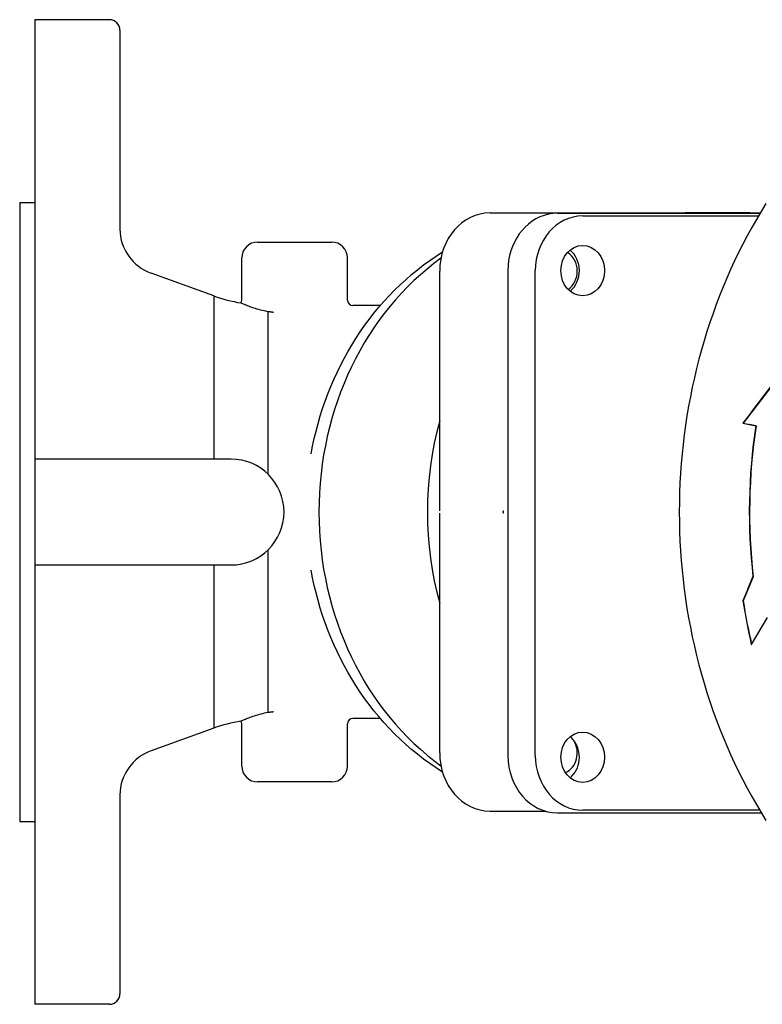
# Model space of a CAD drawing. Header units: millimetres. Extents: x 109 to 2644, y 299 to 1228.
# Tile 16 of 18: x 111 to 252, y 1035 to 1221. Entities that reach past the tile are written whole.
import ezdxf

# ---------------------------------------------------------------- set-up
doc = ezdxf.new("R2010")
doc.units = ezdxf.units.MM
doc.layers.add('DETAIL', color=2, linetype='Continuous')

msp = doc.modelspace()

# ---------------------------------------------------------------- linework, layer by layer
at = {"layer": 'DETAIL'}
for p, q in [((114.15, 1220.89), (114.15, 1034.88)), ((128.22, 1220.89), (114.15, 1220.89)), ((130.22, 1218.89), (130.22, 1181.3)), ((111.28, 1186.34), (114.15, 1186.35)), ((111.28, 1186.34), (111.28, 1069.43)), ((200.15, 1184.38), (213.15, 1184.38)), ((212.89, 1184.32), (251.14, 1184.32)), ((213.15, 1184.38), (251.17, 1184.38)), ((217.64, 1183.83), (250.84, 1183.83)), ((236.92, 1184.38), (237.13, 1184.38)), ((249.22, 1184.38), (237.22, 1184.38)), ((249.22, 1184.38), (251.17, 1184.38)), ((156.22, 1178.88), (170.22, 1178.88)), ((153.22, 1167.89), (153.22, 1175.88)), ((173.22, 1167.89), (173.22, 1175.88)), ((147.96, 1168.7), (136.14, 1173)), ((190.63, 1128.11), (190.63, 1173.38)), ((203.5, 1173.48), (203.5, 1081.88)), ((208.69, 1081.88), (208.69, 1173.48)), ((147.96, 1168.7), (147.96, 1137.88)), ((179.43, 1166.89), (174.22, 1166.89)), ((158.19, 1165.72), (158.19, 1135.06)), ((253.36, 1151.69), (247.96, 1144.64)), ((249.51, 1146.73), (253.31, 1151.69)), ((249.51, 1146.73), (247.91, 1144.64)), ((247.91, 1144.64), (249.12, 1144.4)), ((247.91, 1144.64), (247.96, 1144.64)), ((247.96, 1144.64), (250.39, 1144.15)), ((250.34, 1144.15), (249.12, 1144.4)), ((250.34, 1144.15), (250.39, 1144.15)), ((114.22, 1137.38), (114.22, 1137.88)), ((151.22, 1137.88), (114.22, 1137.88)), ((114.22, 1118.38), (114.22, 1137.38)), ((190.63, 1082.38), (190.63, 1127.65)), ((158.19, 1120.71), (158.19, 1090.05)), ((114.22, 1117.88), (114.22, 1118.38)), ((114.22, 1117.88), (151.22, 1117.88)), ((147.96, 1117.88), (147.96, 1087.07)), ((249.85, 1115.64), (247.96, 1111.1)), ((248.84, 1113.33), (249.8, 1115.64)), ((249.8, 1115.64), (249.85, 1115.64)), ((248.84, 1113.33), (247.91, 1111.1)), ((247.91, 1111.1), (247.96, 1111.1)), ((249.54, 1102.88), (252.53, 1107.96)), ((249.49, 1102.88), (249.54, 1102.88)), ((179.43, 1088.88), (174.22, 1088.88)), ((147.96, 1087.07), (136.14, 1082.76)), ((153.22, 1079.88), (153.22, 1087.88)), ((173.22, 1079.88), (173.22, 1087.88)), ((170.22, 1076.88), (156.22, 1076.88)), ((130.22, 1074.46), (130.22, 1036.88)), ((251.08, 1071.54), (217.64, 1071.54)), ((200.15, 1071.38), (210.55, 1071.38)), ((212.89, 1071.04), (251.38, 1071.04)), ((111.28, 1069.43), (114.15, 1069.42)), ((128.22, 1034.88), (114.15, 1034.88))]:
    msp.add_line(p, q, dxfattribs=at)
at = {"layer": 'DETAIL', "flags": 128}
for points in [[(252.26, 1186.16), (251.34, 1184.66), (250.44, 1183.15), (249.57, 1181.61), (248.72, 1180.06), (247.9, 1178.49), (247.1, 1176.91), (246.33, 1175.31), (245.59, 1173.69), (244.87, 1172.05), (244.17, 1170.4), (243.51, 1168.74), (242.87, 1167.06), (242.26, 1165.37), (241.67, 1163.67), (241.11, 1161.96), (240.58, 1160.23), (240.08, 1158.5), (239.6, 1156.75), (239.15, 1154.99), (238.73, 1153.23), (238.34, 1151.45), (237.98, 1149.67), (237.64, 1147.88), (237.34, 1146.08), (237.06, 1144.28), (236.82, 1142.47), (236.6, 1140.66), (236.41, 1138.84), (236.25, 1137.02), (236.12, 1135.2), (236.01, 1133.37), (235.94, 1131.54), (235.9, 1129.71), (235.88, 1127.88), (235.9, 1126.05), (235.94, 1124.22), (236.01, 1122.39), (236.11, 1120.57), (236.25, 1118.74), (236.41, 1116.92), (236.6, 1115.1), (236.82, 1113.29), (237.06, 1111.48), (237.34, 1109.68), (237.65, 1107.88), (237.98, 1106.1), (238.34, 1104.31), (238.73, 1102.54), (239.15, 1100.77), (239.6, 1099.02), (240.08, 1097.27), (240.58, 1095.53), (241.11, 1093.81), (241.67, 1092.09), (242.25, 1090.39), (242.87, 1088.7), (243.51, 1087.02), (244.17, 1085.36), (244.87, 1083.71), (245.59, 1082.08), (246.33, 1080.46), (247.1, 1078.86), (247.9, 1077.27), (248.73, 1075.7), (249.57, 1074.15), (250.44, 1072.62), (251.34, 1071.1), (252.26, 1069.61)], [(166.33, 1138.85), (166.61, 1140.3), (166.92, 1141.75), (167.26, 1143.18), (167.64, 1144.61), (168.06, 1146.03), (168.5, 1147.43), (168.98, 1148.83), (169.5, 1150.21), (170.05, 1151.57), (170.63, 1152.92), (171.24, 1154.26), (171.89, 1155.58), (172.57, 1156.88), (173.28, 1158.16), (174.03, 1159.43), (174.8, 1160.67), (175.61, 1161.89), (176.45, 1163.09), (177.31, 1164.27), (178.21, 1165.42), (179.14, 1166.55), (180.1, 1167.65), (181.08, 1168.72), (182.1, 1169.77), (183.14, 1170.79), (184.21, 1171.77), (185.31, 1172.73), (186.43, 1173.66), (187.58, 1174.55), (188.75, 1175.41), (189.95, 1176.23), (191.17, 1177.02)], [(158.19, 1165.72), (157.81, 1165.8), (157.46, 1165.87), (157.1, 1165.96), (156.76, 1166.04), (156.43, 1166.13), (156.11, 1166.23), (155.8, 1166.32), (155.51, 1166.41), (155.23, 1166.51), (154.96, 1166.6), (154.72, 1166.69), (154.48, 1166.78), (154.27, 1166.86), (154.07, 1166.94), (153.88, 1167.02), (153.72, 1167.08), (153.57, 1167.15), (153.44, 1167.2), (153.33, 1167.25), (153.24, 1167.29), (153.17, 1167.32), (153.12, 1167.35), (153.09, 1167.36), (153.07, 1167.36)], [(159.22, 1165.59), (159.22, 1165.59), (159.21, 1165.59), (159.19, 1165.59), (159.18, 1165.59), (159.16, 1165.6), (159.14, 1165.6), (159.12, 1165.6), (159.09, 1165.6), (159.06, 1165.61), (159.03, 1165.61), (159, 1165.62), (158.96, 1165.62), (158.92, 1165.62), (158.87, 1165.63), (158.82, 1165.64), (158.77, 1165.64), (158.71, 1165.65), (158.64, 1165.66), (158.57, 1165.67), (158.5, 1165.68), (158.43, 1165.69), (158.35, 1165.7), (158.27, 1165.71), (158.19, 1165.72)], [(202.63, 1127.64), (202.64, 1127.66), (202.64, 1127.67), (202.64, 1127.69), (202.64, 1127.71), (202.65, 1127.73), (202.65, 1127.76), (202.65, 1127.78), (202.65, 1127.8), (202.65, 1127.82), (202.65, 1127.84), (202.65, 1127.86), (202.65, 1127.88), (202.65, 1127.9), (202.65, 1127.92), (202.65, 1127.94), (202.65, 1127.97), (202.65, 1127.99), (202.65, 1128.01), (202.65, 1128.03), (202.64, 1128.05), (202.64, 1128.07), (202.64, 1128.09), (202.64, 1128.11), (202.63, 1128.12)], [(191.17, 1078.74), (189.95, 1079.53), (188.75, 1080.35), (187.58, 1081.21), (186.43, 1082.11), (185.31, 1083.03), (184.21, 1083.99), (183.14, 1084.98), (182.1, 1086), (181.08, 1087.04), (180.1, 1088.12), (179.14, 1089.22), (178.21, 1090.34), (177.31, 1091.5), (176.45, 1092.67), (175.61, 1093.87), (174.8, 1095.09), (174.03, 1096.34), (173.28, 1097.6), (172.57, 1098.88), (171.89, 1100.19), (171.24, 1101.5), (170.63, 1102.84), (170.05, 1104.19), (169.5, 1105.56), (168.98, 1106.94), (168.5, 1108.33), (168.06, 1109.74), (167.64, 1111.15), (167.26, 1112.58), (166.92, 1114.02), (166.61, 1115.46), (166.33, 1116.91)], [(153.07, 1088.4), (153.09, 1088.4), (153.12, 1088.42), (153.17, 1088.44), (153.25, 1088.48), (153.34, 1088.52), (153.46, 1088.57), (153.59, 1088.63), (153.75, 1088.69), (153.92, 1088.76), (154.11, 1088.84), (154.32, 1088.92), (154.55, 1089.01), (154.8, 1089.1), (155.06, 1089.2), (155.33, 1089.29), (155.62, 1089.39), (155.93, 1089.48), (156.25, 1089.58), (156.58, 1089.67), (156.91, 1089.76), (157.23, 1089.84), (157.55, 1089.91), (157.86, 1089.98), (158.19, 1090.05)], [(158.19, 1090.05), (158.25, 1090.05), (158.31, 1090.06), (158.37, 1090.07), (158.42, 1090.08), (158.48, 1090.08), (158.53, 1090.09), (158.59, 1090.1), (158.64, 1090.1), (158.69, 1090.11), (158.73, 1090.12), (158.78, 1090.12), (158.82, 1090.13), (158.87, 1090.13), (158.91, 1090.14), (158.94, 1090.14), (158.98, 1090.15), (159.02, 1090.15), (159.05, 1090.15), (159.09, 1090.16), (159.12, 1090.16), (159.16, 1090.17), (159.18, 1090.17), (159.21, 1090.17), (159.22, 1090.18)]]:
    msp.add_lwpolyline(points, dxfattribs=at)
at = {"layer": 'DETAIL'}
for centre, radius, start, end in [((128.21, 1218.88), 2.01, 0.2531, 89.7477), ((139.11, 1181.38), 8.89, 180.4816, 250.5), ((156.22, 1175.88), 3, 90, 180), ((170.22, 1175.88), 3, 0, 90), ((158.6, 1199), 32.11, 250.6623, 260.099), ((152.22, 1167.89), 1, 328.4614, 0), ((174.22, 1167.89), 1, 180, 270), ((151.22, 1127.88), 10, 270, 90), ((158.6, 1056.76), 32.11, 99.901, 109.3377), ((152.22, 1087.88), 1, 0, 31.5386), ((174.22, 1087.88), 1, 90, 180), ((139.11, 1074.39), 8.89, 109.5, 179.5184), ((156.22, 1079.88), 3, 180, 270), ((170.22, 1079.88), 3, 270, 0), ((128.21, 1036.89), 2.01, 270.2523, 359.7469)]:
    msp.add_arc(centre, radius, start, end, dxfattribs=at)
for centre, major_axis, start_param, end_param in [((200.15, 1173.38), (0, 11), 0, 1.570796), ((212.89, 1173.48), (0, 10.84), 0.18586, 1.570796), ((217.64, 1173.48), (0, 10.34), 0, 1.570796), ((213.15, 1173.38), (0, 11), 0, 0.210981), ((212.89, 1173.48), (0, 10.84), 0, 0.18586), ((237.22, 1127.88), (0, 56.5), 6.283183, 6.287661), ((249.22, 1127.88), (0, 56.5), 0.000024, 0.004347), ((216.7, 1127.88), (0, 56.46), 0.556896, 2.584696), ((213.15, 1173.38), (0, -4), 0.531437, 2.648743), ((212.89, 1173.48), (0, 4.75), 3.757072, 5.667706), ((237.22, 1127.88), (0, 56.5), 1.26055, 1.881043), ((330.27, 1127.87), (0, 93.71), 1.396263, 1.701696), ((330.32, 1127.87), (0, -93.71), 4.537856, 4.843289), ((330.27, 1127.87), (0, -96.57), 4.886922, 4.974188), ((330.32, 1127.87), (0, -96.57), 4.886922, 4.974188), ((213.15, 1082.38), (0, -4), 0.366009, 2.193676), ((212.89, 1081.56), (0, -4.75), 2.297893, 2.526113), ((212.89, 1081.56), (0, 4.75), 3.757072, 5.439485), ((200.15, 1082.38), (0, -11), 4.712389, 6.283185), ((212.89, 1081.88), (0, -10.84), 4.712389, 6.283185), ((217.64, 1081.88), (0, -10.34), 4.712389, 6.283185)]:
    msp.add_ellipse(centre, major_axis=major_axis, ratio=0.866025, start_param=start_param, end_param=end_param, dxfattribs=at)
for centre in [(217.64, 1173.48), (217.64, 1081.56)]:
    msp.add_ellipse(centre, major_axis=(0, -4.75), ratio=0.866025, dxfattribs=at)

doc.saveas('drawing.dxf')
